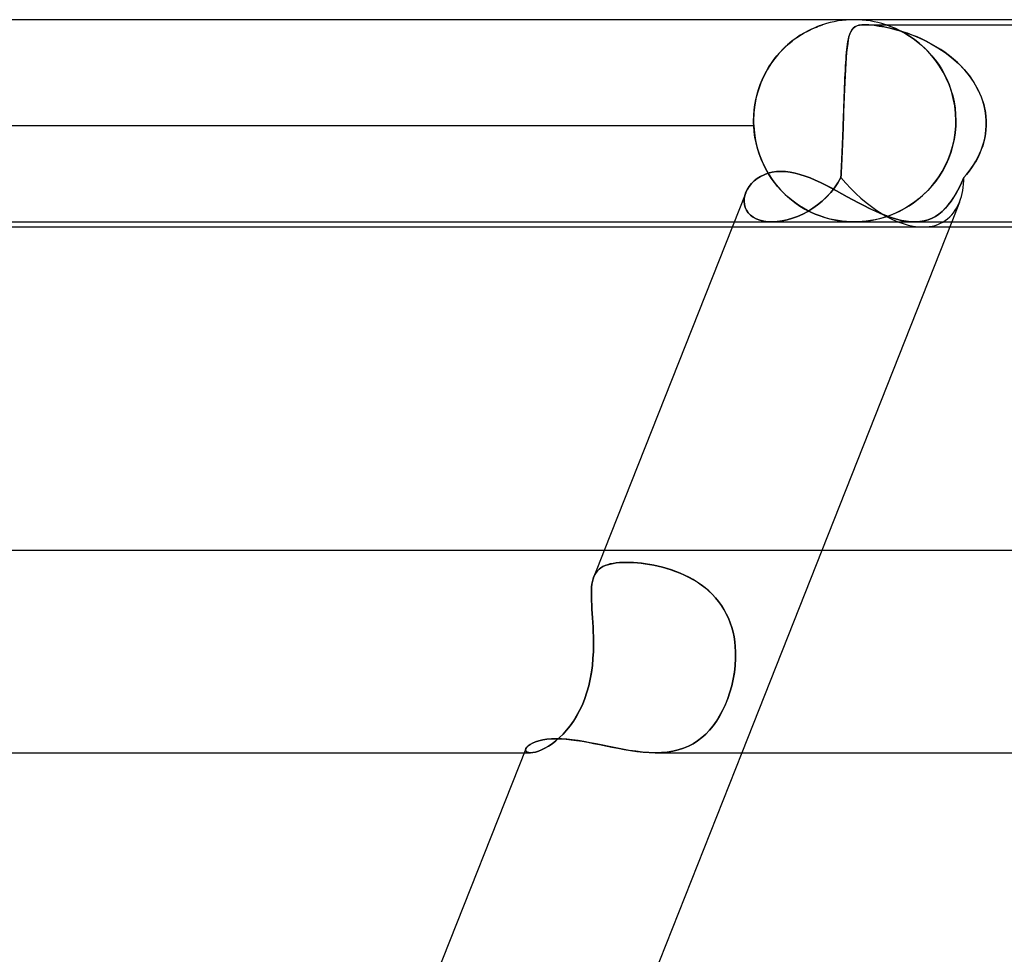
# Model space of a CAD drawing. Header units: millimetres. Extents: x -430 to 430, y -2 to 290.
# Tile 27 of 84: x -178 to -158, y 272 to 290. Entities that reach past the tile are written whole.
import ezdxf

# ---------------------------------------------------------------- set-up
doc = ezdxf.new("R2010")
doc.units = ezdxf.units.MM
doc.layers.add('HIDDEN', color=7, linetype='Continuous')
doc.layers.add('THICK', color=7, linetype='Continuous')

msp = doc.modelspace()

# ---------------------------------------------------------------- linework, layer by layer
at = {"layer": 'HIDDEN'}
for p, q in [((-161.985, 289.739), (-161.93, 289.769)), ((-161.909, 289.781), (-161.984, 289.74)), ((-161.93, 289.769), (-161.878, 289.796)), ((-161.84, 289.815), (-161.909, 289.781)), ((-161.878, 289.796), (-161.83, 289.819)), ((-161.779, 289.842), (-161.84, 289.815)), ((-161.83, 289.819), (-161.786, 289.839)), ((-161.786, 289.839), (-161.746, 289.855)), ((-161.727, 289.863), (-161.779, 289.842)), ((-161.746, 289.855), (-161.712, 289.869)), ((-161.689, 289.878), (-161.727, 289.863)), ((-161.712, 289.869), (-161.683, 289.88)), ((-161.662, 289.888), (-161.689, 289.878)), ((-161.683, 289.88), (-161.661, 289.888)), ((-161.644, 289.894), (-161.662, 289.888)), ((-161.661, 289.888), (-161.644, 289.893)), ((-161.644, 289.893), (-161.633, 289.897)), ((-161.633, 289.897), (-161.644, 289.894)), ((-161.633, 289.897), (-161.627, 289.899)), ((-161.627, 289.899), (-161.633, 289.897)), ((-161.627, 289.899), (-161.625, 289.9)), ((-161.625, 289.9), (-161.627, 289.899)), ((-161.067, 289.762), (-161.052, 289.789)), ((-161.044, 289.801), (-161.066, 289.764)), ((-161.052, 289.789), (-161.035, 289.813)), ((-161.019, 289.832), (-161.044, 289.801)), ((-161.035, 289.813), (-161.016, 289.834)), ((-160.988, 289.856), (-161.019, 289.832)), ((-161.016, 289.834), (-160.993, 289.853)), ((-160.993, 289.853), (-160.965, 289.869)), ((-160.952, 289.875), (-160.988, 289.856)), ((-160.965, 289.869), (-160.931, 289.882)), ((-160.905, 289.889), (-160.952, 289.875)), ((-160.931, 289.882), (-160.89, 289.892)), ((-160.848, 289.897), (-160.905, 289.889)), ((-160.89, 289.892), (-160.84, 289.898)), ((-160.779, 289.9), (-160.848, 289.897)), ((-160.84, 289.898), (-160.779, 289.9)), ((-160.779, 289.9), (-160.698, 289.897)), ((-160.708, 289.898), (-160.779, 289.9)), ((-160.779, 289.9), (-146.813, 289.9)), ((-160.632, 289.892), (-160.708, 289.898)), ((-160.698, 289.897), (-160.605, 289.889)), ((-160.552, 289.882), (-160.632, 289.892)), ((-160.605, 289.889), (-160.504, 289.875)), ((-160.468, 289.869), (-160.552, 289.882)), ((-160.504, 289.875), (-160.399, 289.856)), ((-160.383, 289.853), (-160.468, 289.869)), ((-160.399, 289.856), (-160.286, 289.832)), ((-160.296, 289.834), (-160.383, 289.853)), ((-160.374, 289.9), (-160.375, 289.9)), ((-160.375, 289.9), (-160.371, 289.899)), ((-160.368, 289.898), (-160.374, 289.9)), ((-160.371, 289.899), (-160.362, 289.895)), ((-160.358, 289.894), (-160.368, 289.898)), ((-160.362, 289.895), (-160.346, 289.89)), ((-160.34, 289.888), (-160.358, 289.894)), ((-160.346, 289.89), (-160.323, 289.882)), ((-160.315, 289.879), (-160.34, 289.888)), ((-160.323, 289.882), (-160.293, 289.871)), ((-160.28, 289.866), (-160.315, 289.879)), ((-160.211, 289.813), (-160.296, 289.834)), ((-160.293, 289.871), (-160.255, 289.856)), ((-160.286, 289.832), (-160.166, 289.801)), ((-160.234, 289.848), (-160.28, 289.866)), ((-160.255, 289.856), (-160.212, 289.839)), ((-160.177, 289.823), (-160.234, 289.848)), ((-160.212, 289.839), (-160.164, 289.817)), ((-160.125, 289.79), (-160.211, 289.813)), ((-160.112, 289.793), (-160.177, 289.823)), ((-160.166, 289.801), (-160.04, 289.764)), ((-160.164, 289.817), (-160.112, 289.793)), ((-160.035, 289.762), (-160.125, 289.79)), ((-160.041, 289.756), (-160.112, 289.793)), ((-160.112, 289.793), (-160.056, 289.764)), ((-162.232, 289.572), (-162.318, 289.5)), ((-162.287, 289.527), (-162.225, 289.578)), ((-162.147, 289.636), (-162.232, 289.572)), ((-162.225, 289.578), (-162.163, 289.625)), ((-162.163, 289.625), (-162.102, 289.667)), ((-162.064, 289.692), (-162.147, 289.636)), ((-162.102, 289.667), (-162.042, 289.705)), ((-161.984, 289.74), (-162.064, 289.692)), ((-162.042, 289.705), (-161.985, 289.739)), ((-161.115, 289.602), (-161.127, 289.529)), ((-161.121, 289.569), (-161.112, 289.615)), ((-161.101, 289.665), (-161.115, 289.602)), ((-161.112, 289.615), (-161.102, 289.658)), ((-161.102, 289.658), (-161.092, 289.697)), ((-161.084, 289.719), (-161.101, 289.665)), ((-161.092, 289.697), (-161.08, 289.731)), ((-161.066, 289.764), (-161.084, 289.719)), ((-161.08, 289.731), (-161.067, 289.762)), ((-160.056, 289.764), (-159.997, 289.732)), ((-159.964, 289.712), (-160.041, 289.756)), ((-160.04, 289.764), (-159.908, 289.719)), ((-159.943, 289.731), (-160.035, 289.762)), ((-159.997, 289.732), (-159.935, 289.694)), ((-159.883, 289.661), (-159.964, 289.712)), ((-159.849, 289.697), (-159.943, 289.731)), ((-159.935, 289.694), (-159.87, 289.652)), ((-159.908, 289.719), (-159.771, 289.665)), ((-159.799, 289.602), (-159.883, 289.661)), ((-159.87, 289.652), (-159.803, 289.605)), ((-159.753, 289.658), (-159.849, 289.697)), ((-159.803, 289.605), (-159.735, 289.552)), ((-159.713, 289.535), (-159.799, 289.602)), ((-159.771, 289.665), (-159.63, 289.602)), ((-159.657, 289.615), (-159.753, 289.658)), ((-159.562, 289.569), (-159.657, 289.615)), ((-159.63, 289.602), (-159.486, 289.529)), ((-162.403, 289.42), (-162.487, 289.33)), ((-162.468, 289.352), (-162.409, 289.414)), ((-162.409, 289.414), (-162.348, 289.473)), ((-162.318, 289.5), (-162.403, 289.42)), ((-162.348, 289.473), (-162.287, 289.527)), ((-161.138, 289.445), (-161.148, 289.35)), ((-161.148, 289.35), (-161.142, 289.41)), ((-161.142, 289.41), (-161.136, 289.466)), ((-161.127, 289.529), (-161.138, 289.445)), ((-161.136, 289.466), (-161.129, 289.519)), ((-161.129, 289.519), (-161.121, 289.569)), ((-159.735, 289.552), (-159.666, 289.494)), ((-159.627, 289.459), (-159.713, 289.535)), ((-159.666, 289.494), (-159.597, 289.43)), ((-159.542, 289.375), (-159.627, 289.459)), ((-159.597, 289.43), (-159.528, 289.36)), ((-159.468, 289.519), (-159.562, 289.569)), ((-159.486, 289.529), (-159.342, 289.445)), ((-159.377, 289.466), (-159.468, 289.519)), ((-159.287, 289.41), (-159.377, 289.466)), ((-159.342, 289.445), (-159.2, 289.35)), ((-159.2, 289.35), (-159.287, 289.41)), ((-162.569, 289.232), (-162.646, 289.125)), ((-162.634, 289.142), (-162.581, 289.216)), ((-162.581, 289.216), (-162.525, 289.286)), ((-162.487, 289.33), (-162.569, 289.232)), ((-162.525, 289.286), (-162.468, 289.352)), ((-161.157, 289.245), (-161.165, 289.134)), ((-161.163, 289.151), (-161.159, 289.221)), ((-161.159, 289.221), (-161.154, 289.287)), ((-161.148, 289.35), (-161.157, 289.245)), ((-161.154, 289.287), (-161.148, 289.35)), ((-159.46, 289.284), (-159.542, 289.375)), ((-159.528, 289.36), (-159.46, 289.284)), ((-159.382, 289.185), (-159.46, 289.284)), ((-159.46, 289.284), (-159.395, 289.203)), ((-159.395, 289.203), (-159.333, 289.117)), ((-159.308, 289.079), (-159.382, 289.185)), ((-159.2, 289.35), (-159.064, 289.246)), ((-159.116, 289.287), (-159.2, 289.35)), ((-159.035, 289.221), (-159.116, 289.287)), ((-159.064, 289.246), (-158.938, 289.134)), ((-158.957, 289.151), (-159.035, 289.221)), ((-162.719, 289.009), (-162.785, 288.884)), ((-162.733, 288.983), (-162.685, 289.065)), ((-162.646, 289.125), (-162.719, 289.009)), ((-162.685, 289.065), (-162.634, 289.142)), ((-161.172, 289.015), (-161.178, 288.889)), ((-161.176, 288.923), (-161.172, 289.002)), ((-161.165, 289.134), (-161.172, 289.015)), ((-161.172, 289.002), (-161.168, 289.078)), ((-161.168, 289.078), (-161.163, 289.151)), ((-159.333, 289.117), (-159.274, 289.025)), ((-159.239, 288.965), (-159.308, 289.079)), ((-159.274, 289.025), (-159.219, 288.928)), ((-158.883, 289.078), (-158.957, 289.151)), ((-158.938, 289.134), (-158.823, 289.015)), ((-158.812, 289.002), (-158.883, 289.078)), ((-158.823, 289.015), (-158.72, 288.889)), ((-158.746, 288.923), (-158.812, 289.002)), ((-162.856, 288.718), (-162.819, 288.81)), ((-162.785, 288.884), (-162.843, 288.752)), ((-162.819, 288.81), (-162.778, 288.898)), ((-162.778, 288.898), (-162.733, 288.983)), ((-161.178, 288.889), (-161.184, 288.757)), ((-161.184, 288.756), (-161.18, 288.841)), ((-161.18, 288.841), (-161.176, 288.923)), ((-159.177, 288.845), (-159.239, 288.965)), ((-159.219, 288.928), (-159.169, 288.826)), ((-159.123, 288.717), (-159.177, 288.845)), ((-159.169, 288.826), (-159.123, 288.719)), ((-158.685, 288.841), (-158.746, 288.923)), ((-158.72, 288.889), (-158.629, 288.757)), ((-158.628, 288.756), (-158.685, 288.841)), ((-162.893, 288.613), (-162.934, 288.466)), ((-162.919, 288.524), (-162.89, 288.622)), ((-162.843, 288.752), (-162.893, 288.613)), ((-162.89, 288.622), (-162.856, 288.718)), ((-161.19, 288.618), (-161.195, 288.472)), ((-161.191, 288.578), (-161.188, 288.668)), ((-161.184, 288.757), (-161.19, 288.618)), ((-161.188, 288.668), (-161.184, 288.756)), ((-159.123, 288.719), (-159.084, 288.608)), ((-159.076, 288.583), (-159.123, 288.717)), ((-159.084, 288.608), (-159.05, 288.493)), ((-158.629, 288.757), (-158.55, 288.618)), ((-158.576, 288.668), (-158.628, 288.756)), ((-158.53, 288.578), (-158.576, 288.668)), ((-158.55, 288.618), (-158.485, 288.473)), ((-162.934, 288.466), (-162.963, 288.314)), ((-162.963, 288.319), (-162.943, 288.423)), ((-162.943, 288.423), (-162.919, 288.524)), ((-161.195, 288.472), (-161.201, 288.32)), ((-161.199, 288.39), (-161.195, 288.485)), ((-161.195, 288.485), (-161.191, 288.578)), ((-159.038, 288.443), (-159.076, 288.583)), ((-159.05, 288.493), (-159.023, 288.374)), ((-159.01, 288.298), (-159.038, 288.443)), ((-158.49, 288.485), (-158.53, 288.578)), ((-158.456, 288.391), (-158.49, 288.485)), ((-158.485, 288.473), (-158.436, 288.32)), ((-162.985, 288.108), (-162.977, 288.214)), ((-162.963, 288.314), (-162.982, 288.159)), ((-162.977, 288.214), (-162.963, 288.319)), ((-161.201, 288.32), (-161.207, 288.161)), ((-161.205, 288.197), (-161.202, 288.295)), ((-161.202, 288.295), (-161.199, 288.39)), ((-159.023, 288.374), (-159.004, 288.251)), ((-158.993, 288.15), (-159.01, 288.298)), ((-159.004, 288.251), (-158.992, 288.126)), ((-158.429, 288.295), (-158.456, 288.391)), ((-158.436, 288.32), (-158.403, 288.162)), ((-158.408, 288.197), (-158.429, 288.295)), ((-162.982, 288.159), (-162.988, 288)), ((-162.988, 288), (-162.985, 288.108)), ((-161.207, 288.161), (-161.212, 288)), ((-161.212, 288), (-161.209, 288.099)), ((-161.209, 288.099), (-161.205, 288.197)), ((-158.987, 288), (-158.993, 288.15)), ((-158.992, 288.126), (-158.987, 288)), ((-158.394, 288.099), (-158.408, 288.197)), ((-158.403, 288.162), (-158.387, 288)), ((-158.387, 288), (-158.394, 288.099)), ((-162.985, 287.9), (-181.992, 287.9)), ((-162.988, 287.983), (-162.988, 288)), ((-162.988, 288), (-162.988, 287.983)), ((-162.987, 287.967), (-162.988, 287.983)), ((-162.988, 287.983), (-162.987, 287.967)), ((-162.987, 287.95), (-162.987, 287.967)), ((-162.987, 287.967), (-162.987, 287.95)), ((-162.987, 287.933), (-162.987, 287.95)), ((-162.987, 287.95), (-162.987, 287.933)), ((-162.986, 287.917), (-162.987, 287.933)), ((-162.987, 287.933), (-162.986, 287.917)), ((-162.985, 287.9), (-162.986, 287.917)), ((-162.986, 287.917), (-162.985, 287.9)), ((-162.985, 287.9), (-162.973, 287.753)), ((-162.976, 287.786), (-162.985, 287.9)), ((-161.219, 287.821), (-161.222, 287.742)), ((-161.216, 287.9), (-161.219, 287.821)), ((-161.219, 287.818), (-161.216, 287.9)), ((-161.215, 287.917), (-161.216, 287.9)), ((-161.216, 287.9), (-161.215, 287.917)), ((-161.214, 287.95), (-161.215, 287.933)), ((-161.215, 287.933), (-161.214, 287.95)), ((-161.215, 287.933), (-161.215, 287.917)), ((-161.215, 287.917), (-161.215, 287.933)), ((-161.213, 287.983), (-161.214, 287.967)), ((-161.214, 287.967), (-161.213, 287.983)), ((-161.214, 287.967), (-161.214, 287.95)), ((-161.214, 287.95), (-161.214, 287.967)), ((-161.212, 288), (-161.213, 287.983)), ((-161.213, 287.983), (-161.212, 288)), ((-159.002, 287.76), (-158.99, 287.9)), ((-158.99, 287.9), (-159.001, 287.765)), ((-158.989, 287.917), (-158.99, 287.9)), ((-158.99, 287.9), (-158.989, 287.917)), ((-158.988, 287.95), (-158.989, 287.933)), ((-158.989, 287.933), (-158.988, 287.95)), ((-158.989, 287.933), (-158.989, 287.917)), ((-158.989, 287.917), (-158.989, 287.933)), ((-158.987, 288), (-158.988, 287.983)), ((-158.988, 287.983), (-158.987, 288)), ((-158.988, 287.983), (-158.988, 287.967)), ((-158.988, 287.967), (-158.988, 287.983)), ((-158.988, 287.967), (-158.988, 287.95)), ((-158.988, 287.95), (-158.988, 287.967)), ((-158.392, 287.821), (-158.402, 287.742)), ((-158.393, 287.818), (-158.387, 287.9)), ((-158.387, 287.9), (-158.392, 287.821)), ((-158.387, 287.983), (-158.387, 288)), ((-158.387, 288), (-158.387, 287.983)), ((-158.387, 287.967), (-158.387, 287.983)), ((-158.387, 287.983), (-158.387, 287.967)), ((-158.387, 287.95), (-158.387, 287.967)), ((-158.387, 287.967), (-158.387, 287.95)), ((-158.387, 287.933), (-158.387, 287.95)), ((-158.387, 287.95), (-158.387, 287.933)), ((-158.387, 287.917), (-158.387, 287.933)), ((-158.387, 287.933), (-158.387, 287.917)), ((-158.387, 287.9), (-158.387, 287.917)), ((-158.387, 287.917), (-158.387, 287.9)), ((-162.961, 287.672), (-162.976, 287.786)), ((-162.973, 287.753), (-162.949, 287.608)), ((-162.939, 287.561), (-162.961, 287.672)), ((-161.228, 287.577), (-161.225, 287.657)), ((-161.224, 287.663), (-161.227, 287.585)), ((-161.225, 287.657), (-161.222, 287.737)), ((-161.222, 287.742), (-161.224, 287.663)), ((-161.222, 287.737), (-161.219, 287.818)), ((-159.022, 287.631), (-159.052, 287.499)), ((-159.023, 287.623), (-159.002, 287.76)), ((-159.001, 287.765), (-159.022, 287.631)), ((-158.436, 287.577), (-158.417, 287.657)), ((-158.416, 287.663), (-158.434, 287.585)), ((-158.417, 287.657), (-158.403, 287.737)), ((-158.402, 287.742), (-158.416, 287.663)), ((-158.403, 287.737), (-158.393, 287.818)), ((-162.949, 287.608), (-162.916, 287.466)), ((-162.911, 287.451), (-162.939, 287.561)), ((-162.916, 287.466), (-162.873, 287.328)), ((-162.878, 287.344), (-162.911, 287.451)), ((-161.233, 287.431), (-161.237, 287.357)), ((-161.234, 287.422), (-161.231, 287.499)), ((-161.23, 287.508), (-161.233, 287.431)), ((-161.231, 287.499), (-161.228, 287.577)), ((-161.227, 287.585), (-161.23, 287.508)), ((-159.094, 287.358), (-159.054, 287.489)), ((-159.052, 287.499), (-159.09, 287.371)), ((-159.054, 287.489), (-159.023, 287.623)), ((-158.484, 287.431), (-158.514, 287.357)), ((-158.487, 287.422), (-158.46, 287.499)), ((-158.457, 287.508), (-158.484, 287.431)), ((-158.46, 287.499), (-158.436, 287.577)), ((-158.434, 287.585), (-158.457, 287.508)), ((-162.839, 287.24), (-162.878, 287.344)), ((-162.873, 287.328), (-162.821, 287.196)), ((-162.795, 287.14), (-162.839, 287.24)), ((-161.24, 287.283), (-161.243, 287.211)), ((-161.243, 287.203), (-161.24, 287.274)), ((-161.237, 287.357), (-161.24, 287.283)), ((-161.24, 287.274), (-161.237, 287.347)), ((-161.237, 287.347), (-161.234, 287.422)), ((-159.135, 287.248), (-159.188, 287.13)), ((-159.142, 287.232), (-159.094, 287.358)), ((-159.09, 287.371), (-159.135, 287.248)), ((-158.592, 287.203), (-158.554, 287.274)), ((-158.549, 287.283), (-158.587, 287.211)), ((-158.554, 287.274), (-158.519, 287.347)), ((-158.514, 287.357), (-158.549, 287.283)), ((-158.519, 287.347), (-158.487, 287.422)), ((-162.821, 287.196), (-162.761, 287.07)), ((-162.747, 287.044), (-162.795, 287.14)), ((-162.761, 287.07), (-162.693, 286.951)), ((-162.694, 286.952), (-162.747, 287.044)), ((-161.25, 287.072), (-161.253, 287.006)), ((-161.253, 287.002), (-161.25, 287.067)), ((-161.246, 287.141), (-161.25, 287.072)), ((-161.25, 287.067), (-161.247, 287.134)), ((-161.247, 287.134), (-161.243, 287.203)), ((-161.243, 287.211), (-161.246, 287.141)), ((-159.259, 286.998), (-159.197, 287.112)), ((-159.188, 287.13), (-159.248, 287.017)), ((-159.197, 287.112), (-159.142, 287.232)), ((-158.726, 287.002), (-158.679, 287.067)), ((-158.675, 287.072), (-158.723, 287.006)), ((-158.679, 287.067), (-158.634, 287.134)), ((-158.629, 287.141), (-158.675, 287.072)), ((-158.634, 287.134), (-158.592, 287.203)), ((-158.587, 287.211), (-158.629, 287.141)), ((-162.976, 286.81), (-162.918, 286.857)), ((-162.918, 286.857), (-162.852, 286.899)), ((-162.852, 286.899), (-162.781, 286.934)), ((-162.781, 286.934), (-162.705, 286.962)), ((-162.705, 286.962), (-162.623, 286.983)), ((-162.637, 286.864), (-162.694, 286.952)), ((-162.693, 286.951), (-162.619, 286.838)), ((-162.577, 286.781), (-162.637, 286.864)), ((-162.623, 286.983), (-162.536, 286.996)), ((-162.536, 286.996), (-162.445, 287)), ((-162.445, 287), (-162.355, 286.996)), ((-162.355, 286.996), (-162.262, 286.985)), ((-162.262, 286.985), (-162.167, 286.966)), ((-162.167, 286.966), (-162.07, 286.94)), ((-162.07, 286.94), (-161.971, 286.907)), ((-161.971, 286.907), (-161.871, 286.869)), ((-161.871, 286.869), (-161.769, 286.826)), ((-161.321, 286.774), (-161.261, 286.878)), ((-161.261, 286.878), (-161.321, 286.773)), ((-161.257, 286.941), (-161.261, 286.878)), ((-161.261, 286.878), (-161.257, 286.939)), ((-161.253, 287.006), (-161.257, 286.941)), ((-161.257, 286.939), (-161.253, 287.002)), ((-159.401, 286.788), (-159.327, 286.889)), ((-159.314, 286.91), (-159.385, 286.809)), ((-159.327, 286.889), (-159.259, 286.998)), ((-159.248, 287.017), (-159.314, 286.91)), ((-158.829, 286.878), (-158.877, 286.773)), ((-158.876, 286.774), (-158.829, 286.878)), ((-158.775, 286.941), (-158.829, 286.878)), ((-158.829, 286.878), (-158.777, 286.939)), ((-158.777, 286.939), (-158.726, 287.002)), ((-158.723, 287.006), (-158.775, 286.941)), ((-163.111, 286.645), (-163.073, 286.703)), ((-163.073, 286.703), (-163.029, 286.759)), ((-163.029, 286.759), (-162.976, 286.81)), ((-162.619, 286.838), (-162.539, 286.733)), ((-162.514, 286.702), (-162.577, 286.781)), ((-162.539, 286.733), (-162.454, 286.635)), ((-162.447, 286.627), (-162.514, 286.702)), ((-161.769, 286.826), (-161.666, 286.778)), ((-161.666, 286.778), (-161.562, 286.726)), ((-161.562, 286.726), (-161.457, 286.672)), ((-161.463, 286.58), (-161.388, 286.674)), ((-161.388, 286.674), (-161.463, 286.58)), ((-161.457, 286.672), (-161.35, 286.615)), ((-161.388, 286.674), (-161.321, 286.774)), ((-161.321, 286.773), (-161.388, 286.674)), ((-159.561, 286.604), (-159.479, 286.692)), ((-159.461, 286.713), (-159.541, 286.624)), ((-159.479, 286.692), (-159.401, 286.788)), ((-159.385, 286.809), (-159.461, 286.713)), ((-158.976, 286.58), (-158.925, 286.674)), ((-158.925, 286.674), (-158.976, 286.58)), ((-158.925, 286.674), (-158.876, 286.774)), ((-158.877, 286.773), (-158.925, 286.674)), ((-163.173, 286.462), (-163.176, 286.401)), ((-163.176, 286.401), (-163.173, 286.462)), ((-163.161, 286.524), (-163.173, 286.462)), ((-163.173, 286.462), (-163.16, 286.524)), ((-163.14, 286.585), (-163.161, 286.524)), ((-163.16, 286.524), (-163.14, 286.585)), ((-163.14, 286.585), (-163.111, 286.645)), ((-162.454, 286.635), (-162.364, 286.544)), ((-162.378, 286.556), (-162.447, 286.627)), ((-162.306, 286.49), (-162.378, 286.556)), ((-162.364, 286.544), (-162.27, 286.46)), ((-162.231, 286.428), (-162.306, 286.49)), ((-162.27, 286.46), (-162.172, 286.383)), ((-161.632, 286.411), (-161.545, 286.492)), ((-161.544, 286.493), (-161.631, 286.411)), ((-161.545, 286.492), (-161.463, 286.58)), ((-161.463, 286.58), (-161.544, 286.493)), ((-161.35, 286.615), (-161.242, 286.557)), ((-161.242, 286.557), (-161.134, 286.497)), ((-161.134, 286.497), (-161.025, 286.438)), ((-159.711, 286.466), (-159.798, 286.397)), ((-159.733, 286.448), (-159.645, 286.522)), ((-159.625, 286.542), (-159.711, 286.466)), ((-159.645, 286.522), (-159.561, 286.604)), ((-159.541, 286.624), (-159.625, 286.542)), ((-159.082, 286.411), (-159.028, 286.492)), ((-159.028, 286.493), (-159.081, 286.411)), ((-159.028, 286.492), (-158.976, 286.58)), ((-158.976, 286.58), (-159.028, 286.493)), ((-163.176, 286.401), (-163.17, 286.342)), ((-163.17, 286.342), (-163.176, 286.401)), ((-163.17, 286.342), (-163.155, 286.284)), ((-163.155, 286.284), (-163.17, 286.342)), ((-163.155, 286.284), (-163.13, 286.229)), ((-163.13, 286.229), (-163.155, 286.284)), ((-162.155, 286.371), (-162.231, 286.428)), ((-162.172, 286.383), (-162.072, 286.314)), ((-162.077, 286.318), (-162.155, 286.371)), ((-161.999, 286.27), (-162.077, 286.318)), ((-162.072, 286.314), (-161.972, 286.254)), ((-161.922, 286.227), (-161.999, 286.27)), ((-161.916, 286.208), (-161.818, 286.269)), ((-161.818, 286.269), (-161.916, 286.208)), ((-161.723, 286.337), (-161.818, 286.269)), ((-161.818, 286.269), (-161.723, 286.336)), ((-161.723, 286.336), (-161.632, 286.411)), ((-161.631, 286.411), (-161.723, 286.337)), ((-161.025, 286.438), (-160.915, 286.379)), ((-160.915, 286.379), (-160.806, 286.322)), ((-160.806, 286.322), (-160.696, 286.267)), ((-160.696, 286.267), (-160.587, 286.216)), ((-160.098, 286.213), (-160.005, 286.263)), ((-159.975, 286.28), (-160.064, 286.231)), ((-160.005, 286.263), (-159.913, 286.318)), ((-159.886, 286.335), (-159.975, 286.28)), ((-159.913, 286.318), (-159.822, 286.38)), ((-159.798, 286.397), (-159.886, 286.335)), ((-159.822, 286.38), (-159.733, 286.448)), ((-159.257, 286.208), (-159.196, 286.269)), ((-159.195, 286.269), (-159.257, 286.208)), ((-159.196, 286.269), (-159.137, 286.336)), ((-159.137, 286.337), (-159.195, 286.269)), ((-159.137, 286.336), (-159.082, 286.411)), ((-159.081, 286.411), (-159.137, 286.337)), ((-158.914, 286.393), (-159.07, 286)), ((-163.13, 286.229), (-163.095, 286.179)), ((-163.095, 286.179), (-163.13, 286.229)), ((-163.095, 286.179), (-163.051, 286.133)), ((-163.051, 286.133), (-163.095, 286.179)), ((-163.051, 286.133), (-162.998, 286.093)), ((-162.997, 286.093), (-163.051, 286.133)), ((-162.998, 286.093), (-162.936, 286.059)), ((-162.935, 286.059), (-162.997, 286.093)), ((-162.321, 286.041), (-162.22, 286.072)), ((-162.22, 286.072), (-162.321, 286.041)), ((-162.22, 286.072), (-162.118, 286.109)), ((-162.118, 286.109), (-162.22, 286.072)), ((-162.118, 286.109), (-162.017, 286.155)), ((-162.016, 286.155), (-162.118, 286.109)), ((-162.017, 286.155), (-161.916, 286.208)), ((-161.916, 286.208), (-162.016, 286.155)), ((-161.972, 286.254), (-161.872, 286.202)), ((-161.844, 286.189), (-161.922, 286.227)), ((-161.872, 286.202), (-161.772, 286.156)), ((-161.768, 286.155), (-161.844, 286.189)), ((-161.772, 286.156), (-161.674, 286.118)), ((-161.693, 286.125), (-161.768, 286.155)), ((-161.619, 286.099), (-161.693, 286.125)), ((-161.674, 286.118), (-161.578, 286.086)), ((-161.546, 286.077), (-161.619, 286.099)), ((-161.578, 286.086), (-161.484, 286.06)), ((-161.472, 286.057), (-161.546, 286.077)), ((-160.587, 286.216), (-160.478, 286.168)), ((-160.55, 286.051), (-160.462, 286.073)), ((-160.412, 286.088), (-160.499, 286.063)), ((-160.478, 286.168), (-160.371, 286.124)), ((-160.462, 286.073), (-160.373, 286.1)), ((-160.325, 286.116), (-160.412, 286.088)), ((-160.373, 286.1), (-160.282, 286.132)), ((-160.371, 286.124), (-160.266, 286.087)), ((-160.239, 286.149), (-160.325, 286.116)), ((-160.282, 286.132), (-160.19, 286.17)), ((-160.266, 286.087), (-160.164, 286.056)), ((-160.152, 286.187), (-160.239, 286.149)), ((-160.19, 286.17), (-160.098, 286.213)), ((-160.064, 286.231), (-160.152, 286.187)), ((-159.534, 286.041), (-159.459, 286.072)), ((-159.459, 286.072), (-159.534, 286.041)), ((-159.459, 286.072), (-159.388, 286.109)), ((-159.388, 286.109), (-159.459, 286.072)), ((-159.388, 286.109), (-159.321, 286.155)), ((-159.321, 286.155), (-159.388, 286.109)), ((-159.321, 286.155), (-159.257, 286.208)), ((-159.257, 286.208), (-159.321, 286.155)), ((-163.411, 285.9), (-159.639, 285.9)), ((-163.371, 286), (-162.628, 286)), ((-162.936, 286.059), (-162.865, 286.033)), ((-162.865, 286.033), (-162.935, 286.059)), ((-162.865, 286.033), (-162.787, 286.014)), ((-162.787, 286.014), (-162.865, 286.033)), ((-162.787, 286.014), (-162.704, 286.003)), ((-162.704, 286.003), (-162.787, 286.014)), ((-162.704, 286.003), (-162.615, 286)), ((-162.614, 286), (-162.704, 286.003)), ((-162.628, 286), (-159.8, 286)), ((-162.615, 286), (-162.52, 286.006)), ((-162.519, 286.006), (-162.614, 286)), ((-162.52, 286.006), (-162.422, 286.019)), ((-162.421, 286.019), (-162.519, 286.006)), ((-162.422, 286.019), (-162.321, 286.041)), ((-162.321, 286.041), (-162.421, 286.019)), ((-161.484, 286.06), (-161.393, 286.039)), ((-161.395, 286.04), (-161.472, 286.057)), ((-161.315, 286.025), (-161.395, 286.04)), ((-161.393, 286.039), (-161.31, 286.024)), ((-161.233, 286.014), (-161.315, 286.025)), ((-161.31, 286.024), (-161.235, 286.014)), ((-161.235, 286.014), (-161.168, 286.007)), ((-161.153, 286.006), (-161.233, 286.014)), ((-161.168, 286.007), (-161.107, 286.003)), ((-161.075, 286.001), (-161.153, 286.006)), ((-161.107, 286.003), (-161.051, 286.001)), ((-160.999, 286), (-161.075, 286.001)), ((-161.051, 286.001), (-160.996, 286)), ((-160.922, 286.001), (-160.999, 286)), ((-160.996, 286), (-160.942, 286.001)), ((-160.942, 286.001), (-160.887, 286.003)), ((-160.842, 286.006), (-160.922, 286.001)), ((-160.887, 286.003), (-160.833, 286.007)), ((-160.76, 286.014), (-160.842, 286.006)), ((-160.833, 286.007), (-160.774, 286.013)), ((-160.774, 286.013), (-160.707, 286.021)), ((-160.673, 286.027), (-160.76, 286.014)), ((-160.707, 286.021), (-160.633, 286.034)), ((-160.586, 286.043), (-160.673, 286.027)), ((-160.633, 286.034), (-160.55, 286.051)), ((-160.499, 286.063), (-160.586, 286.043)), ((-160.164, 286.056), (-160.064, 286.031)), ((-160.064, 286.031), (-159.967, 286.013)), ((-159.967, 286.013), (-159.875, 286.003)), ((-159.875, 286.003), (-159.786, 286)), ((-159.786, 286), (-159.698, 286.006)), ((-159.697, 286.006), (-159.786, 286)), ((-159.698, 286.006), (-159.614, 286.019)), ((-159.614, 286.019), (-159.697, 286.006)), ((-159.639, 285.9), (-159.109, 285.9)), ((-159.614, 286.019), (-159.534, 286.041)), ((-159.534, 286.041), (-159.614, 286.019)), ((-165.942, 279.5), (-166.147, 278.982)), ((-161.641, 279.5), (-163.223, 275.5)), ((-165.768, 279.245), (-165.708, 279.254)), ((-165.707, 279.254), (-165.767, 279.245)), ((-165.708, 279.254), (-165.644, 279.26)), ((-165.643, 279.26), (-165.707, 279.254)), ((-165.644, 279.26), (-165.576, 279.264)), ((-165.576, 279.264), (-165.643, 279.26)), ((-165.576, 279.264), (-165.505, 279.265)), ((-165.505, 279.265), (-165.576, 279.264)), ((-165.434, 279.264), (-165.505, 279.265)), ((-165.505, 279.265), (-165.435, 279.264)), ((-165.435, 279.264), (-165.362, 279.261)), ((-165.36, 279.261), (-165.434, 279.264)), ((-165.362, 279.261), (-165.287, 279.255)), ((-165.284, 279.255), (-165.36, 279.261)), ((-165.287, 279.255), (-165.209, 279.247)), ((-165.206, 279.247), (-165.284, 279.255)), ((-166.127, 279.027), (-166.103, 279.065)), ((-166.103, 279.065), (-166.127, 279.027)), ((-166.103, 279.065), (-166.076, 279.1)), ((-166.075, 279.1), (-166.103, 279.065)), ((-166.076, 279.1), (-166.044, 279.13)), ((-166.043, 279.131), (-166.075, 279.1)), ((-166.044, 279.13), (-166.008, 279.158)), ((-166.007, 279.158), (-166.043, 279.131)), ((-166.008, 279.158), (-165.968, 279.181)), ((-165.967, 279.182), (-166.007, 279.158)), ((-165.968, 279.181), (-165.924, 279.202)), ((-165.923, 279.202), (-165.967, 279.182)), ((-165.924, 279.202), (-165.876, 279.219)), ((-165.875, 279.219), (-165.923, 279.202)), ((-165.876, 279.219), (-165.824, 279.233)), ((-165.823, 279.234), (-165.875, 279.219)), ((-165.824, 279.233), (-165.768, 279.245)), ((-165.767, 279.245), (-165.823, 279.234)), ((-165.209, 279.247), (-165.129, 279.237)), ((-165.125, 279.236), (-165.206, 279.247)), ((-165.129, 279.237), (-165.047, 279.224)), ((-165.043, 279.224), (-165.125, 279.236)), ((-165.047, 279.224), (-164.963, 279.209)), ((-164.959, 279.208), (-165.043, 279.224)), ((-164.963, 279.209), (-164.878, 279.191)), ((-164.873, 279.19), (-164.959, 279.208)), ((-164.878, 279.191), (-164.792, 279.17)), ((-164.787, 279.168), (-164.873, 279.19)), ((-164.792, 279.17), (-164.705, 279.146)), ((-164.7, 279.144), (-164.787, 279.168)), ((-164.705, 279.146), (-164.618, 279.118)), ((-164.612, 279.116), (-164.7, 279.144)), ((-164.618, 279.118), (-164.531, 279.088)), ((-164.525, 279.086), (-164.612, 279.116)), ((-164.531, 279.088), (-164.443, 279.053)), ((-164.438, 279.051), (-164.525, 279.086)), ((-166.175, 278.889), (-166.184, 278.835)), ((-166.184, 278.834), (-166.175, 278.888)), ((-166.175, 278.888), (-166.162, 278.938)), ((-166.162, 278.938), (-166.175, 278.889)), ((-166.162, 278.938), (-166.147, 278.984)), ((-166.147, 278.984), (-166.162, 278.938)), ((-166.147, 278.984), (-166.127, 279.027)), ((-166.127, 279.027), (-166.147, 278.984)), ((-164.443, 279.053), (-164.357, 279.015)), ((-164.352, 279.013), (-164.438, 279.051)), ((-164.357, 279.015), (-164.272, 278.974)), ((-164.267, 278.971), (-164.352, 279.013)), ((-164.272, 278.974), (-164.188, 278.928)), ((-164.184, 278.925), (-164.267, 278.971)), ((-164.188, 278.928), (-164.107, 278.878)), ((-164.102, 278.875), (-164.184, 278.925)), ((-164.107, 278.878), (-164.027, 278.824)), ((-164.022, 278.82), (-164.102, 278.875)), ((-166.196, 278.647), (-166.194, 278.713)), ((-166.194, 278.713), (-166.196, 278.647)), ((-166.194, 278.713), (-166.191, 278.776)), ((-166.191, 278.776), (-166.194, 278.713)), ((-166.184, 278.835), (-166.191, 278.776)), ((-166.191, 278.776), (-166.184, 278.834)), ((-164.027, 278.824), (-163.951, 278.765)), ((-163.947, 278.762), (-164.022, 278.82)), ((-163.951, 278.765), (-163.877, 278.702)), ((-163.874, 278.7), (-163.947, 278.762)), ((-163.877, 278.702), (-163.808, 278.636)), ((-163.805, 278.634), (-163.874, 278.7)), ((-166.195, 278.576), (-166.196, 278.647)), ((-166.196, 278.647), (-166.195, 278.576)), ((-166.193, 278.502), (-166.195, 278.576)), ((-166.195, 278.576), (-166.193, 278.501)), ((-166.189, 278.423), (-166.193, 278.502)), ((-166.193, 278.501), (-166.189, 278.423)), ((-163.808, 278.636), (-163.743, 278.565)), ((-163.741, 278.563), (-163.805, 278.634)), ((-163.743, 278.565), (-163.682, 278.491)), ((-163.68, 278.489), (-163.741, 278.563)), ((-163.682, 278.491), (-163.625, 278.413)), ((-163.624, 278.41), (-163.68, 278.489)), ((-166.184, 278.34), (-166.189, 278.423)), ((-166.189, 278.423), (-166.184, 278.34)), ((-166.179, 278.256), (-166.184, 278.34)), ((-166.184, 278.34), (-166.179, 278.255)), ((-163.625, 278.413), (-163.574, 278.331)), ((-163.573, 278.329), (-163.624, 278.41)), ((-163.574, 278.331), (-163.527, 278.246)), ((-163.527, 278.245), (-163.573, 278.329)), ((-166.173, 278.168), (-166.179, 278.256)), ((-166.179, 278.255), (-166.173, 278.167)), ((-166.168, 278.079), (-166.173, 278.168)), ((-166.173, 278.167), (-166.168, 278.077)), ((-163.527, 278.246), (-163.486, 278.159)), ((-163.486, 278.159), (-163.527, 278.245)), ((-163.451, 278.07), (-163.486, 278.159)), ((-163.486, 278.159), (-163.451, 278.07)), ((-166.163, 277.987), (-166.168, 278.079)), ((-166.168, 278.077), (-166.163, 277.984)), ((-166.158, 277.892), (-166.163, 277.987)), ((-166.163, 277.984), (-166.158, 277.89)), ((-166.155, 277.796), (-166.158, 277.892)), ((-166.158, 277.89), (-166.155, 277.793)), ((-163.421, 277.979), (-163.451, 278.07)), ((-163.451, 278.07), (-163.42, 277.978)), ((-163.395, 277.887), (-163.421, 277.979)), ((-163.42, 277.978), (-163.395, 277.885)), ((-166.154, 277.699), (-166.155, 277.796)), ((-166.155, 277.793), (-166.154, 277.696)), ((-166.154, 277.6), (-166.154, 277.699)), ((-166.154, 277.696), (-166.154, 277.598)), ((-163.375, 277.792), (-163.395, 277.887)), ((-163.395, 277.885), (-163.375, 277.79)), ((-163.36, 277.696), (-163.375, 277.792)), ((-163.375, 277.79), (-163.359, 277.694)), ((-163.349, 277.598), (-163.36, 277.696)), ((-163.359, 277.694), (-163.349, 277.597)), ((-166.164, 277.365), (-166.157, 277.5)), ((-166.157, 277.5), (-166.164, 277.363)), ((-166.157, 277.5), (-166.154, 277.6)), ((-166.154, 277.598), (-166.157, 277.5)), ((-163.343, 277.5), (-163.349, 277.598)), ((-163.349, 277.597), (-163.343, 277.5)), ((-163.343, 277.365), (-163.343, 277.5)), ((-163.343, 277.5), (-163.343, 277.363)), ((-166.176, 277.228), (-166.164, 277.365)), ((-166.164, 277.363), (-166.176, 277.226)), ((-163.35, 277.228), (-163.343, 277.365)), ((-163.343, 277.363), (-163.35, 277.226)), ((-166.176, 277.226), (-166.194, 277.089)), ((-166.193, 277.092), (-166.176, 277.228)), ((-163.366, 277.092), (-163.35, 277.228)), ((-163.35, 277.226), (-163.366, 277.089)), ((-166.218, 276.955), (-166.248, 276.824)), ((-166.247, 276.825), (-166.217, 276.957)), ((-166.194, 277.089), (-166.218, 276.955)), ((-166.217, 276.957), (-166.193, 277.092)), ((-163.389, 276.955), (-163.419, 276.823)), ((-163.418, 276.825), (-163.389, 276.957)), ((-163.389, 276.957), (-163.366, 277.092)), ((-163.366, 277.089), (-163.389, 276.955)), ((-166.248, 276.824), (-166.284, 276.695)), ((-166.283, 276.696), (-166.247, 276.825)), ((-163.455, 276.696), (-163.418, 276.825)), ((-163.419, 276.823), (-163.455, 276.695)), ((-166.374, 276.45), (-166.326, 276.571)), ((-166.326, 276.57), (-166.374, 276.45)), ((-166.326, 276.571), (-166.283, 276.696)), ((-166.284, 276.695), (-166.326, 276.57)), ((-163.498, 276.57), (-163.547, 276.45)), ((-163.546, 276.45), (-163.498, 276.571)), ((-163.498, 276.571), (-163.455, 276.696)), ((-163.455, 276.695), (-163.498, 276.57)), ((-166.488, 276.227), (-166.429, 276.335)), ((-166.429, 276.334), (-166.488, 276.226)), ((-166.429, 276.335), (-166.374, 276.45)), ((-166.374, 276.45), (-166.429, 276.334)), ((-163.659, 276.227), (-163.601, 276.335)), ((-163.601, 276.334), (-163.659, 276.226)), ((-163.601, 276.335), (-163.546, 276.45)), ((-163.547, 276.45), (-163.601, 276.334)), ((-166.551, 276.126), (-166.488, 276.227)), ((-166.488, 276.226), (-166.551, 276.126)), ((-163.722, 276.126), (-163.659, 276.227)), ((-163.659, 276.226), (-163.722, 276.126)), ((-166.756, 275.869), (-166.686, 275.947)), ((-166.686, 275.947), (-166.756, 275.869)), ((-166.686, 275.947), (-166.617, 276.033)), ((-166.617, 276.033), (-166.686, 275.947)), ((-166.617, 276.033), (-166.551, 276.126)), ((-166.551, 276.126), (-166.617, 276.033)), ((-163.935, 275.869), (-163.86, 275.947)), ((-163.86, 275.947), (-163.935, 275.869)), ((-163.86, 275.947), (-163.789, 276.033)), ((-163.789, 276.033), (-163.86, 275.947)), ((-163.789, 276.033), (-163.722, 276.126)), ((-163.722, 276.126), (-163.789, 276.033)), ((-167.235, 275.735), (-167.159, 275.752)), ((-167.159, 275.752), (-167.075, 275.765)), ((-167.075, 275.765), (-166.984, 275.772)), ((-166.984, 275.772), (-166.886, 275.775)), ((-166.9, 275.735), (-166.828, 275.799)), ((-166.828, 275.798), (-166.9, 275.735)), ((-166.886, 275.775), (-166.793, 275.773)), ((-166.828, 275.799), (-166.756, 275.869)), ((-166.756, 275.869), (-166.828, 275.798)), ((-166.793, 275.773), (-166.696, 275.767)), ((-166.696, 275.767), (-166.595, 275.757)), ((-166.595, 275.757), (-166.49, 275.743)), ((-164.097, 275.735), (-164.014, 275.799)), ((-164.014, 275.798), (-164.097, 275.735)), ((-164.014, 275.799), (-163.935, 275.869)), ((-163.935, 275.869), (-164.014, 275.798)), ((-167.492, 275.582), (-167.498, 275.56)), ((-167.498, 275.56), (-167.492, 275.582)), ((-167.498, 275.56), (-167.495, 275.54)), ((-167.495, 275.54), (-167.498, 275.56)), ((-167.492, 275.582), (-167.475, 275.609)), ((-167.475, 275.609), (-167.447, 275.637)), ((-167.447, 275.637), (-167.409, 275.665)), ((-167.409, 275.665), (-167.36, 275.691)), ((-167.36, 275.691), (-167.302, 275.715)), ((-167.302, 275.715), (-167.235, 275.735)), ((-167.244, 275.532), (-167.181, 275.557)), ((-167.181, 275.557), (-167.244, 275.531)), ((-167.181, 275.557), (-167.114, 275.59)), ((-167.114, 275.59), (-167.181, 275.557)), ((-167.114, 275.59), (-167.044, 275.631)), ((-167.044, 275.631), (-167.114, 275.59)), ((-167.044, 275.631), (-166.973, 275.679)), ((-166.973, 275.679), (-167.044, 275.631)), ((-166.973, 275.679), (-166.9, 275.735)), ((-166.9, 275.735), (-166.973, 275.679)), ((-166.49, 275.743), (-166.381, 275.727)), ((-166.381, 275.727), (-166.269, 275.707)), ((-166.269, 275.707), (-166.153, 275.685)), ((-166.153, 275.685), (-166.036, 275.661)), ((-166.036, 275.661), (-165.915, 275.636)), ((-165.915, 275.636), (-165.794, 275.611)), ((-165.794, 275.611), (-165.67, 275.587)), ((-165.67, 275.587), (-165.546, 275.564)), ((-165.546, 275.564), (-165.421, 275.543)), ((-164.479, 275.557), (-164.586, 275.531)), ((-164.585, 275.532), (-164.479, 275.557)), ((-164.479, 275.557), (-164.376, 275.59)), ((-164.376, 275.59), (-164.479, 275.557)), ((-164.376, 275.59), (-164.278, 275.631)), ((-164.278, 275.631), (-164.376, 275.59)), ((-164.278, 275.631), (-164.185, 275.679)), ((-164.185, 275.679), (-164.278, 275.631)), ((-164.185, 275.679), (-164.097, 275.735)), ((-164.097, 275.735), (-164.185, 275.679)), ((-167.525, 275.5), (-167.4, 275.5)), ((-167.495, 275.54), (-167.483, 275.524)), ((-167.483, 275.524), (-167.495, 275.54)), ((-167.483, 275.524), (-167.463, 275.511)), ((-167.463, 275.511), (-167.483, 275.524)), ((-167.463, 275.511), (-167.435, 275.503)), ((-167.435, 275.503), (-167.463, 275.511)), ((-167.435, 275.503), (-167.399, 275.5)), ((-167.399, 275.5), (-167.435, 275.503)), ((-167.399, 275.5), (-167.354, 275.503)), ((-167.354, 275.503), (-167.399, 275.5)), ((-167.354, 275.503), (-167.302, 275.514)), ((-167.302, 275.514), (-167.354, 275.503)), ((-167.302, 275.514), (-167.244, 275.532)), ((-167.244, 275.531), (-167.302, 275.514)), ((-165.421, 275.543), (-165.296, 275.525)), ((-165.296, 275.525), (-165.172, 275.512)), ((-165.172, 275.512), (-165.05, 275.503)), ((-165.05, 275.503), (-164.929, 275.5)), ((-164.929, 275.5), (-164.811, 275.503)), ((-164.811, 275.503), (-164.929, 275.5)), ((-164.811, 275.503), (-164.696, 275.514)), ((-164.697, 275.514), (-164.811, 275.503)), ((-164.586, 275.531), (-164.697, 275.514)), ((-164.696, 275.514), (-164.585, 275.532))]:
    msp.add_line(p, q, dxfattribs=at)
for start, end in [(90, 108.1957), (71.8047, 90)]:
    msp.add_arc((-161, 288), 2, start, end, dxfattribs=at)
for start_param, end_param in [(1.748337, 2.782826), (1.748337, 2.782826), (-2.782155, -2.465871), (-2.782155, -2.465871), (2.782826, 3.50103), (2.782826, 3.50103)]:
    msp.add_ellipse((-160.469, 287.9), major_axis=(-1.273, 1.873), ratio=0.551613, start_param=start_param, end_param=end_param, dxfattribs=at)
at = {"layer": 'THICK'}
for p, q in [((0, 290), (-228, 290)), ((-162.918, 286.857), (-162.977, 286.81)), ((-162.853, 286.899), (-162.918, 286.857)), ((-162.781, 286.934), (-162.853, 286.899)), ((-162.705, 286.962), (-162.781, 286.934)), ((-162.623, 286.983), (-162.705, 286.962)), ((-162.536, 286.996), (-162.623, 286.983)), ((-162.445, 287), (-162.536, 286.996)), ((-162.355, 286.996), (-162.445, 287)), ((-162.262, 286.985), (-162.355, 286.996)), ((-162.167, 286.966), (-162.262, 286.985)), ((-162.07, 286.94), (-162.167, 286.966)), ((-161.971, 286.907), (-162.07, 286.94)), ((-161.871, 286.869), (-161.971, 286.907)), ((-161.769, 286.825), (-161.871, 286.869)), ((-163.073, 286.703), (-163.111, 286.645)), ((-163.029, 286.759), (-163.073, 286.703)), ((-162.977, 286.81), (-163.029, 286.759)), ((-161.666, 286.778), (-161.769, 286.825)), ((-161.561, 286.726), (-161.666, 286.778)), ((-161.456, 286.671), (-161.561, 286.726)), ((-161.349, 286.615), (-161.456, 286.671)), ((-163.142, 286.578), (-165.942, 279.5)), ((-163.111, 286.645), (-163.14, 286.585)), ((-161.242, 286.556), (-161.349, 286.615)), ((-161.134, 286.497), (-161.242, 286.556)), ((-161.025, 286.438), (-161.134, 286.497)), ((-160.915, 286.379), (-161.025, 286.438)), ((-160.805, 286.322), (-160.915, 286.379)), ((-160.695, 286.267), (-160.805, 286.322)), ((-160.586, 286.215), (-160.695, 286.267)), ((-160.478, 286.167), (-160.586, 286.215)), ((-160.371, 286.124), (-160.478, 286.167)), ((-160.266, 286.087), (-160.371, 286.124)), ((-160.163, 286.055), (-160.266, 286.087)), ((-227.991, 286), (-163.371, 286)), ((-225.764, 285.9), (-163.411, 285.9)), ((-159.07, 286), (-161.641, 279.5)), ((-160.063, 286.03), (-160.163, 286.055)), ((-159.967, 286.013), (-160.063, 286.03)), ((-159.875, 286.003), (-159.967, 286.013)), ((-159.786, 286), (-159.875, 286.003)), ((-159.8, 286), (-2, 286)), ((-159.109, 285.9), (-32.527, 285.9)), ((0, 279.5), (-235, 279.5)), ((-167.158, 275.752), (-167.234, 275.736)), ((-167.074, 275.765), (-167.158, 275.752)), ((-166.983, 275.772), (-167.074, 275.765)), ((-166.886, 275.775), (-166.983, 275.772)), ((-166.786, 275.773), (-166.886, 275.775)), ((-166.682, 275.766), (-166.786, 275.773)), ((-166.573, 275.754), (-166.682, 275.766)), ((-166.46, 275.739), (-166.573, 275.754)), ((-167.493, 275.58), (-171.678, 265)), ((-167.475, 275.609), (-167.492, 275.582)), ((-167.447, 275.637), (-167.475, 275.609)), ((-167.409, 275.665), (-167.447, 275.637)), ((-167.36, 275.691), (-167.409, 275.665)), ((-167.301, 275.715), (-167.36, 275.691)), ((-167.234, 275.736), (-167.301, 275.715)), ((-166.343, 275.72), (-166.46, 275.739)), ((-166.222, 275.698), (-166.343, 275.72)), ((-166.098, 275.674), (-166.222, 275.698)), ((-165.972, 275.648), (-166.098, 275.674)), ((-165.844, 275.622), (-165.972, 275.648)), ((-165.713, 275.595), (-165.844, 275.622)), ((-165.581, 275.57), (-165.713, 275.595)), ((-165.449, 275.547), (-165.581, 275.57)), ((-234.994, 275.5), (-167.525, 275.5)), ((-163.223, 275.5), (-167.377, 265)), ((-165.318, 275.528), (-165.449, 275.547)), ((-165.187, 275.513), (-165.318, 275.528)), ((-165.057, 275.503), (-165.187, 275.513)), ((-164.929, 275.5), (-165.057, 275.503)), ((-164.932, 275.5), (-1.745, 275.5))]:
    msp.add_line(p, q, dxfattribs=at)

doc.saveas('drawing.dxf')
